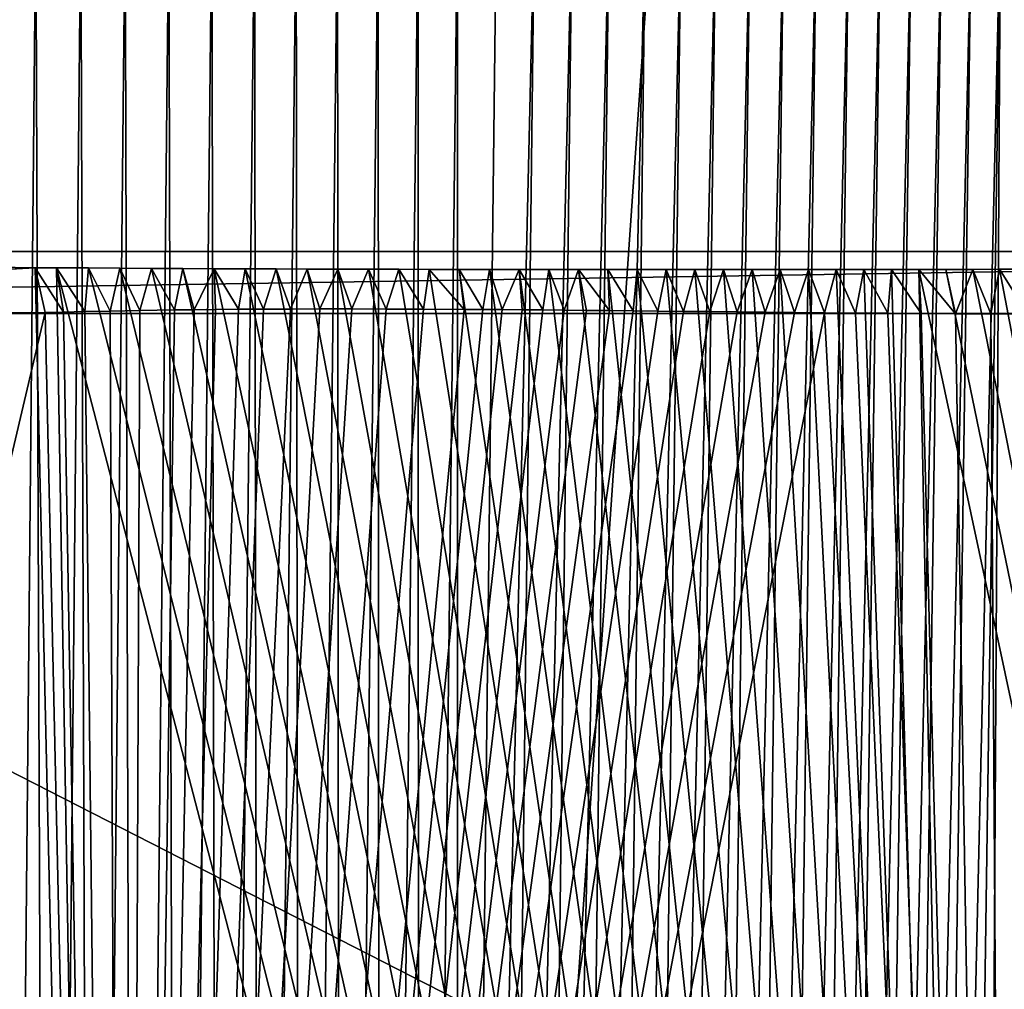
# Model space of a CAD drawing. Header units: millimetres. Extents: x -150 to 308, y -116 to 257.
# Tile 37 of 147: x 255.36 to 258.46, y 29.29 to 32.35. Entities that reach past the tile are written whole.
import ezdxf

# ---------------------------------------------------------------- set-up
doc = ezdxf.new("R2010")
doc.units = ezdxf.units.MM
doc.header["$LTSCALE"] = 81.481481
for name, color, linetype in [('231', 7, 'CONTINUOUS'), ('289', 7, 'CONTINUOUS'), ('296', 7, 'CONTINUOUS'), ('300', 7, 'CONTINUOUS'), ('301', 7, 'CONTINUOUS'), ('303', 7, 'CONTINUOUS'), ('316', 7, 'CONTINUOUS'), ('317', 7, 'CONTINUOUS'), ('318', 7, 'CONTINUOUS'), ('319', 7, 'CONTINUOUS'), ('320', 7, 'CONTINUOUS'), ('326', 7, 'CONTINUOUS'), ('350', 7, 'CONTINUOUS'), ('369', 7, 'CONTINUOUS')]:
    doc.layers.add(name, color=color, linetype=linetype)

msp = doc.modelspace()

# ---------------------------------------------------------------- linework, layer by layer
at = {"layer": '231', "linetype": 'CONTINUOUS'}
for points in [[(250, 21.1069, -55.9805), (250.0005, 118.8276, -55.2137), (264.1112, 21.0965, -53.3087), (250, 21.1069, -55.9805)], [(264.1112, 21.0965, -53.3087), (250.0005, 118.8276, -55.2137), (265.0048, 60.3182, -53.119), (264.1112, 21.0965, -53.3087)]]:
    msp.add_3dface(points, dxfattribs=at)
at = {"layer": '289', "linetype": 'CONTINUOUS'}
for points in [[(250, 36.9386, -28.3547), (256.5516, 21.114, -29.8359), (259.1937, 59.2853, -30.8604), (250, 36.9386, -28.3547)], [(253.4895, 21.113, -28.6875), (256.5516, 21.114, -29.8359), (250, 36.9386, -28.3547), (253.4895, 21.113, -28.6875)]]:
    msp.add_3dface(points, dxfattribs=at)
at = {"layer": '296', "linetype": 'CONTINUOUS'}
msp.add_3dface([(259.1937, 59.2853, -30.8604), (256.5516, 21.114, -29.8359), (259.6705, 21.0972, -31.8982), (259.1937, 59.2853, -30.8604)], dxfattribs=at)
at = {"layer": '300', "linetype": 'CONTINUOUS'}
for points in [[(249.9756, 20.2, -54.1873), (263.0016, 20.2, -51.8043), (250.0001, 31.4198, -53.7986), (249.9756, 20.2, -54.1873)], [(250.0001, 31.4198, -53.7986), (263.0016, 20.2, -51.8043), (262.8171, 31.4198, -51.4581), (250.0001, 31.4198, -53.7986)]]:
    msp.add_3dface(points, dxfattribs=at)
at = {"layer": '301', "linetype": 'CONTINUOUS'}
for points in [[(250, 31.6155, -53.6991), (250.0001, 31.4198, -53.7986), (262.5521, 31.6155, -51.4523), (250, 31.6155, -53.6991)], [(250.0001, 31.4198, -53.7986), (262.8171, 31.4198, -51.4581), (262.5521, 31.6155, -51.4523), (250.0001, 31.4198, -53.7986)]]:
    msp.add_3dface(points, dxfattribs=at)
at = {"layer": '303', "linetype": 'CONTINUOUS'}
for points in [[(250, 31.6155, -53.6991), (262.5521, 31.6155, -51.4523), (250, 20.2, -54.1373), (250, 31.6155, -53.6991)], [(262.5521, 31.6155, -51.4523), (262.7745, 25.9061, -51.6022), (250, 20.2, -54.1373), (262.5521, 31.6155, -51.4523)]]:
    msp.add_3dface(points, dxfattribs=at)
at = {"layer": '316', "linetype": 'CONTINUOUS'}
for points in [[(255.4367, 31.4222, -31.7383), (252.7995, 20.2, -30.3539), (252.7109, 31.421, -30.7359), (255.4367, 31.4222, -31.7383)], [(255.6874, 20.2, -31.3995), (252.7995, 20.2, -30.3539), (255.4367, 31.4222, -31.7383), (255.6874, 20.2, -31.3995)]]:
    msp.add_3dface(points, dxfattribs=at)
at = {"layer": '317', "linetype": 'CONTINUOUS'}
for points in [[(255.4045, 31.5638, -31.8027), (252.7109, 31.421, -30.7359), (252.682, 31.6094, -30.8276), (255.4045, 31.5638, -31.8027)], [(255.4367, 31.4222, -31.7383), (252.7109, 31.421, -30.7359), (255.4045, 31.5638, -31.8027), (255.4367, 31.4222, -31.7383)]]:
    msp.add_3dface(points, dxfattribs=at)
at = {"layer": '318', "linetype": 'CONTINUOUS'}
for points in [[(255.4045, 31.5638, -31.8027), (252.682, 31.6094, -30.8276), (255.6653, 20.2, -31.4444), (255.4045, 31.5638, -31.8027)], [(255.6653, 20.2, -31.4444), (252.682, 31.6094, -30.8276), (252.7693, 20.2, -30.3982), (255.6653, 20.2, -31.4444)], [(255.4724, 31.5639, -31.836), (255.4045, 31.5638, -31.8027), (255.6653, 20.2, -31.4444), (255.4724, 31.5639, -31.836)]]:
    msp.add_3dface(points, dxfattribs=at)
at = {"layer": '319', "linetype": 'CONTINUOUS'}
for points in [[(255.4045, 31.5638, -31.8027), (255.4724, 31.5639, -31.836), (255.4943, 31.4238, -31.7672), (255.4045, 31.5638, -31.8027)], [(255.4367, 31.4222, -31.7383), (255.4045, 31.5638, -31.8027), (255.4943, 31.4238, -31.7672), (255.4367, 31.4222, -31.7383)], [(255.4943, 31.4238, -31.7672), (255.4724, 31.5639, -31.836), (255.562, 31.4254, -31.8017), (255.4943, 31.4238, -31.7672)], [(255.562, 31.4254, -31.8017), (255.4724, 31.5639, -31.836), (255.5726, 31.5633, -31.8859), (255.562, 31.4254, -31.8017)], [(255.6415, 31.4272, -31.8428), (255.562, 31.4254, -31.8017), (255.5726, 31.5633, -31.8859), (255.6415, 31.4272, -31.8428)], [(255.6724, 31.5627, -31.9367), (255.6415, 31.4272, -31.8428), (255.5726, 31.5633, -31.8859), (255.6724, 31.5627, -31.9367)], [(255.735, 31.429, -31.8919), (255.6415, 31.4272, -31.8428), (255.6724, 31.5627, -31.9367), (255.735, 31.429, -31.8919)], [(255.7718, 31.5621, -31.9886), (255.735, 31.429, -31.8919), (255.6724, 31.5627, -31.9367), (255.7718, 31.5621, -31.9886)], [(255.8448, 31.4307, -31.9507), (255.735, 31.429, -31.8919), (255.7718, 31.5621, -31.9886), (255.8448, 31.4307, -31.9507)], [(255.8709, 31.5616, -32.0414), (255.8448, 31.4307, -31.9507), (255.7718, 31.5621, -31.9886), (255.8709, 31.5616, -32.0414)], [(255.9068, 31.4314, -31.9844), (255.8448, 31.4307, -31.9507), (255.8709, 31.5616, -32.0414), (255.9068, 31.4314, -31.9844)], [(255.9695, 31.5611, -32.0952), (255.9068, 31.4314, -31.9844), (255.8709, 31.5616, -32.0414), (255.9695, 31.5611, -32.0952)], [(255.9739, 31.4322, -32.0214), (255.9068, 31.4314, -31.9844), (255.9695, 31.5611, -32.0952), (255.9739, 31.4322, -32.0214)], [(256.0467, 31.4328, -32.0621), (255.9739, 31.4322, -32.0214), (255.9695, 31.5611, -32.0952), (256.0467, 31.4328, -32.0621)], [(256.0678, 31.5607, -32.15), (256.0467, 31.4328, -32.0621), (255.9695, 31.5611, -32.0952), (256.0678, 31.5607, -32.15)], [(256.1257, 31.4333, -32.1068), (256.0467, 31.4328, -32.0621), (256.0678, 31.5607, -32.15), (256.1257, 31.4333, -32.1068)], [(256.1657, 31.5603, -32.2057), (256.1257, 31.4333, -32.1068), (256.0678, 31.5607, -32.15), (256.1657, 31.5603, -32.2057)], [(256.2112, 31.4337, -32.1561), (256.1257, 31.4333, -32.1068), (256.1657, 31.5603, -32.2057), (256.2112, 31.4337, -32.1561)], [(256.2632, 31.5599, -32.2623), (256.2112, 31.4337, -32.1561), (256.1657, 31.5603, -32.2057), (256.2632, 31.5599, -32.2623)], [(256.3039, 31.4339, -32.2104), (256.2112, 31.4337, -32.1561), (256.2632, 31.5599, -32.2623), (256.3039, 31.4339, -32.2104)], [(256.3602, 31.5596, -32.32), (256.3039, 31.4339, -32.2104), (256.2632, 31.5599, -32.2623), (256.3602, 31.5596, -32.32)], [(256.4044, 31.4339, -32.2704), (256.3039, 31.4339, -32.2104), (256.3602, 31.5596, -32.32), (256.4044, 31.4339, -32.2704)], [(256.4568, 31.5593, -32.3785), (256.4044, 31.4339, -32.2704), (256.3602, 31.5596, -32.32), (256.4568, 31.5593, -32.3785)], [(256.5133, 31.4337, -32.3367), (256.4044, 31.4339, -32.2704), (256.4568, 31.5593, -32.3785), (256.5133, 31.4337, -32.3367)], [(256.553, 31.5591, -32.438), (256.5133, 31.4337, -32.3367), (256.4568, 31.5593, -32.3785), (256.553, 31.5591, -32.438)], [(256.6313, 31.4333, -32.4103), (256.5133, 31.4337, -32.3367), (256.553, 31.5591, -32.438), (256.6313, 31.4333, -32.4103)], [(256.6487, 31.5589, -32.4984), (256.6313, 31.4333, -32.4103), (256.553, 31.5591, -32.438), (256.6487, 31.5589, -32.4984)], [(256.7592, 31.4326, -32.4919), (256.6313, 31.4333, -32.4103), (256.6487, 31.5589, -32.4984), (256.7592, 31.4326, -32.4919)], [(256.7439, 31.5587, -32.5598), (256.7592, 31.4326, -32.4919), (256.6487, 31.5589, -32.4984), (256.7439, 31.5587, -32.5598)], [(256.8181, 31.4322, -32.5302), (256.7592, 31.4326, -32.4919), (256.7439, 31.5587, -32.5598), (256.8181, 31.4322, -32.5302)], [(256.8387, 31.5586, -32.622), (256.8181, 31.4322, -32.5302), (256.7439, 31.5587, -32.5598), (256.8387, 31.5586, -32.622)], [(256.8792, 31.4317, -32.5703), (256.8181, 31.4322, -32.5302), (256.8387, 31.5586, -32.622), (256.8792, 31.4317, -32.5703)], [(256.933, 31.5585, -32.6852), (256.8792, 31.4317, -32.5703), (256.8387, 31.5586, -32.622), (256.933, 31.5585, -32.6852)], [(256.9423, 31.4312, -32.6124), (256.8792, 31.4317, -32.5703), (256.933, 31.5585, -32.6852), (256.9423, 31.4312, -32.6124)], [(257.0077, 31.4307, -32.6565), (256.9423, 31.4312, -32.6124), (256.933, 31.5585, -32.6852), (257.0077, 31.4307, -32.6565)], [(257.0268, 31.5584, -32.7493), (257.0077, 31.4307, -32.6565), (256.933, 31.5585, -32.6852), (257.0268, 31.5584, -32.7493)], [(257.0754, 31.43, -32.7028), (257.0077, 31.4307, -32.6565), (257.0268, 31.5584, -32.7493), (257.0754, 31.43, -32.7028)], [(257.12, 31.5584, -32.8142), (257.0754, 31.43, -32.7028), (257.0268, 31.5584, -32.7493), (257.12, 31.5584, -32.8142)], [(257.1456, 31.4294, -32.7514), (257.0754, 31.43, -32.7028), (257.12, 31.5584, -32.8142), (257.1456, 31.4294, -32.7514)], [(257.2181, 31.4287, -32.8024), (257.1456, 31.4294, -32.7514), (257.12, 31.5584, -32.8142), (257.2181, 31.4287, -32.8024)], [(257.2128, 31.5584, -32.8801), (257.2181, 31.4287, -32.8024), (257.12, 31.5584, -32.8142), (257.2128, 31.5584, -32.8801)], [(257.2933, 31.4279, -32.856), (257.2181, 31.4287, -32.8024), (257.2128, 31.5584, -32.8801), (257.2933, 31.4279, -32.856)], [(257.305, 31.5584, -32.9469), (257.2933, 31.4279, -32.856), (257.2128, 31.5584, -32.8801), (257.305, 31.5584, -32.9469)], [(257.371, 31.4271, -32.9123), (257.2933, 31.4279, -32.856), (257.305, 31.5584, -32.9469), (257.371, 31.4271, -32.9123)], [(257.3966, 31.5585, -33.0145), (257.371, 31.4271, -32.9123), (257.305, 31.5584, -32.9469), (257.3966, 31.5585, -33.0145)], [(257.4514, 31.4263, -32.9715), (257.371, 31.4271, -32.9123), (257.3966, 31.5585, -33.0145), (257.4514, 31.4263, -32.9715)], [(257.4877, 31.5585, -33.083), (257.4514, 31.4263, -32.9715), (257.3966, 31.5585, -33.0145), (257.4877, 31.5585, -33.083)], [(257.5346, 31.4254, -33.0338), (257.4514, 31.4263, -32.9715), (257.4877, 31.5585, -33.083), (257.5346, 31.4254, -33.0338)], [(257.5782, 31.5585, -33.1523), (257.5346, 31.4254, -33.0338), (257.4877, 31.5585, -33.083), (257.5782, 31.5585, -33.1523)], [(257.6207, 31.4245, -33.0993), (257.5346, 31.4254, -33.0338), (257.5782, 31.5585, -33.1523), (257.6207, 31.4245, -33.0993)], [(257.6681, 31.5585, -33.2225), (257.6207, 31.4245, -33.0993), (257.5782, 31.5585, -33.1523), (257.6681, 31.5585, -33.2225)], [(257.7097, 31.4237, -33.1683), (257.6207, 31.4245, -33.0993), (257.6681, 31.5585, -33.2225), (257.7097, 31.4237, -33.1683)], [(257.7574, 31.5584, -33.2935), (257.7097, 31.4237, -33.1683), (257.6681, 31.5585, -33.2225), (257.7574, 31.5584, -33.2935)], [(257.8018, 31.4228, -33.2411), (257.7097, 31.4237, -33.1683), (257.7574, 31.5584, -33.2935), (257.8018, 31.4228, -33.2411)], [(257.8461, 31.5583, -33.3654), (257.8018, 31.4228, -33.2411), (257.7574, 31.5584, -33.2935), (257.8461, 31.5583, -33.3654)], [(257.897, 31.4219, -33.3177), (257.8018, 31.4228, -33.2411), (257.8461, 31.5583, -33.3654), (257.897, 31.4219, -33.3177)], [(257.9342, 31.5583, -33.4381), (257.897, 31.4219, -33.3177), (257.8461, 31.5583, -33.3654), (257.9342, 31.5583, -33.4381)], [(257.9953, 31.4211, -33.3985), (257.897, 31.4219, -33.3177), (257.9342, 31.5583, -33.4381), (257.9953, 31.4211, -33.3985)], [(258.0216, 31.5583, -33.5117), (257.9953, 31.4211, -33.3985), (257.9342, 31.5583, -33.4381), (258.0216, 31.5583, -33.5117)], [(258.097, 31.4203, -33.4838), (257.9953, 31.4211, -33.3985), (258.0216, 31.5583, -33.5117), (258.097, 31.4203, -33.4838)], [(258.1085, 31.5583, -33.586), (258.097, 31.4203, -33.4838), (258.0216, 31.5583, -33.5117), (258.1085, 31.5583, -33.586)], [(258.2019, 31.4196, -33.5738), (258.097, 31.4203, -33.4838), (258.1085, 31.5583, -33.586), (258.2019, 31.4196, -33.5738)], [(258.1947, 31.5584, -33.6612), (258.2019, 31.4196, -33.5738), (258.1085, 31.5583, -33.586), (258.1947, 31.5584, -33.6612)], [(258.2802, 31.5586, -33.7373), (258.3104, 31.419, -33.6689), (258.1947, 31.5584, -33.6612), (258.2802, 31.5586, -33.7373)], [(258.3104, 31.419, -33.6689), (258.2019, 31.4196, -33.5738), (258.1947, 31.5584, -33.6612), (258.3104, 31.419, -33.6689)], [(258.3651, 31.5589, -33.8142), (258.3104, 31.419, -33.6689), (258.2802, 31.5586, -33.7373), (258.3651, 31.5589, -33.8142)], [(258.4222, 31.4185, -33.7694), (258.3104, 31.419, -33.6689), (258.3651, 31.5589, -33.8142), (258.4222, 31.4185, -33.7694)], [(258.4494, 31.5593, -33.8919), (258.4222, 31.4185, -33.7694), (258.3651, 31.5589, -33.8142), (258.4494, 31.5593, -33.8919)], [(258.5378, 31.4181, -33.8757), (258.4222, 31.4185, -33.7694), (258.4494, 31.5593, -33.8919), (258.5378, 31.4181, -33.8757)], [(258.533, 31.5599, -33.9705), (258.5378, 31.4181, -33.8757), (258.4494, 31.5593, -33.8919), (258.533, 31.5599, -33.9705)]]:
    msp.add_3dface(points, dxfattribs=at)
at = {"layer": '320', "linetype": 'CONTINUOUS'}
for points in [[(255.4724, 31.5639, -31.836), (255.6653, 20.2, -31.4444), (258.4243, 20.2, -33.2824), (255.4724, 31.5639, -31.836)], [(255.5726, 31.5633, -31.8859), (255.4724, 31.5639, -31.836), (258.4243, 20.2, -33.2824), (255.5726, 31.5633, -31.8859)], [(255.6724, 31.5627, -31.9367), (255.5726, 31.5633, -31.8859), (258.4243, 20.2, -33.2824), (255.6724, 31.5627, -31.9367)], [(255.7718, 31.5621, -31.9886), (255.6724, 31.5627, -31.9367), (258.4243, 20.2, -33.2824), (255.7718, 31.5621, -31.9886)], [(255.8709, 31.5616, -32.0414), (255.7718, 31.5621, -31.9886), (258.4243, 20.2, -33.2824), (255.8709, 31.5616, -32.0414)], [(255.9695, 31.5611, -32.0952), (255.8709, 31.5616, -32.0414), (258.4243, 20.2, -33.2824), (255.9695, 31.5611, -32.0952)], [(256.0678, 31.5607, -32.15), (255.9695, 31.5611, -32.0952), (258.4243, 20.2, -33.2824), (256.0678, 31.5607, -32.15)], [(256.1657, 31.5603, -32.2057), (256.0678, 31.5607, -32.15), (258.4243, 20.2, -33.2824), (256.1657, 31.5603, -32.2057)], [(256.2632, 31.5599, -32.2623), (256.1657, 31.5603, -32.2057), (258.4243, 20.2, -33.2824), (256.2632, 31.5599, -32.2623)], [(256.3602, 31.5596, -32.32), (256.2632, 31.5599, -32.2623), (258.4243, 20.2, -33.2824), (256.3602, 31.5596, -32.32)], [(256.4568, 31.5593, -32.3785), (256.3602, 31.5596, -32.32), (258.4243, 20.2, -33.2824), (256.4568, 31.5593, -32.3785)], [(256.553, 31.5591, -32.438), (256.4568, 31.5593, -32.3785), (258.4243, 20.2, -33.2824), (256.553, 31.5591, -32.438)], [(256.6487, 31.5589, -32.4984), (256.553, 31.5591, -32.438), (258.4243, 20.2, -33.2824), (256.6487, 31.5589, -32.4984)], [(256.7439, 31.5587, -32.5598), (256.6487, 31.5589, -32.4984), (258.4243, 20.2, -33.2824), (256.7439, 31.5587, -32.5598)], [(256.8387, 31.5586, -32.622), (256.7439, 31.5587, -32.5598), (258.4243, 20.2, -33.2824), (256.8387, 31.5586, -32.622)], [(256.933, 31.5585, -32.6852), (256.8387, 31.5586, -32.622), (258.4243, 20.2, -33.2824), (256.933, 31.5585, -32.6852)], [(257.0268, 31.5584, -32.7493), (256.933, 31.5585, -32.6852), (258.4243, 20.2, -33.2824), (257.0268, 31.5584, -32.7493)], [(257.12, 31.5584, -32.8142), (257.0268, 31.5584, -32.7493), (258.4243, 20.2, -33.2824), (257.12, 31.5584, -32.8142)], [(257.2128, 31.5584, -32.8801), (257.12, 31.5584, -32.8142), (258.4243, 20.2, -33.2824), (257.2128, 31.5584, -32.8801)], [(257.305, 31.5584, -32.9469), (257.2128, 31.5584, -32.8801), (258.4243, 20.2, -33.2824), (257.305, 31.5584, -32.9469)], [(257.3966, 31.5585, -33.0145), (257.305, 31.5584, -32.9469), (258.4243, 20.2, -33.2824), (257.3966, 31.5585, -33.0145)], [(257.4877, 31.5585, -33.083), (257.3966, 31.5585, -33.0145), (258.4243, 20.2, -33.2824), (257.4877, 31.5585, -33.083)], [(257.5782, 31.5585, -33.1523), (257.4877, 31.5585, -33.083), (258.4243, 20.2, -33.2824), (257.5782, 31.5585, -33.1523)], [(257.6681, 31.5585, -33.2225), (257.5782, 31.5585, -33.1523), (258.4243, 20.2, -33.2824), (257.6681, 31.5585, -33.2225)], [(257.7574, 31.5584, -33.2935), (257.6681, 31.5585, -33.2225), (258.4243, 20.2, -33.2824), (257.7574, 31.5584, -33.2935)], [(257.8461, 31.5583, -33.3654), (257.7574, 31.5584, -33.2935), (258.4243, 20.2, -33.2824), (257.8461, 31.5583, -33.3654)], [(257.9342, 31.5583, -33.4381), (257.8461, 31.5583, -33.3654), (258.4243, 20.2, -33.2824), (257.9342, 31.5583, -33.4381)], [(258.0216, 31.5583, -33.5117), (257.9342, 31.5583, -33.4381), (258.4243, 20.2, -33.2824), (258.0216, 31.5583, -33.5117)], [(258.1085, 31.5583, -33.586), (258.0216, 31.5583, -33.5117), (258.4243, 20.2, -33.2824), (258.1085, 31.5583, -33.586)], [(258.1947, 31.5584, -33.6612), (258.1085, 31.5583, -33.586), (258.4243, 20.2, -33.2824), (258.1947, 31.5584, -33.6612)], [(258.2802, 31.5586, -33.7373), (258.1947, 31.5584, -33.6612), (260.622, 20.2, -35.7725), (258.2802, 31.5586, -33.7373)], [(260.622, 20.2, -35.7725), (258.1947, 31.5584, -33.6612), (258.4243, 20.2, -33.2824), (260.622, 20.2, -35.7725)], [(258.3651, 31.5589, -33.8142), (258.2802, 31.5586, -33.7373), (260.622, 20.2, -35.7725), (258.3651, 31.5589, -33.8142)], [(258.4494, 31.5593, -33.8919), (258.3651, 31.5589, -33.8142), (260.622, 20.2, -35.7725), (258.4494, 31.5593, -33.8919)], [(258.533, 31.5599, -33.9705), (258.4494, 31.5593, -33.8919), (260.622, 20.2, -35.7725), (258.533, 31.5599, -33.9705)]]:
    msp.add_3dface(points, dxfattribs=at)
at = {"layer": '326', "linetype": 'CONTINUOUS'}
for points in [[(255.6874, 20.2, -31.3995), (256.2112, 31.4337, -32.1561), (256.3039, 31.4339, -32.2104), (255.6874, 20.2, -31.3995)], [(255.6874, 20.2, -31.3995), (256.3039, 31.4339, -32.2104), (256.4044, 31.4339, -32.2704), (255.6874, 20.2, -31.3995)], [(255.6874, 20.2, -31.3995), (256.4044, 31.4339, -32.2704), (256.5133, 31.4337, -32.3367), (255.6874, 20.2, -31.3995)], [(255.6874, 20.2, -31.3995), (256.1257, 31.4333, -32.1068), (256.2112, 31.4337, -32.1561), (255.6874, 20.2, -31.3995)], [(255.6874, 20.2, -31.3995), (256.5133, 31.4337, -32.3367), (256.6313, 31.4333, -32.4103), (255.6874, 20.2, -31.3995)], [(255.6874, 20.2, -31.3995), (256.0467, 31.4328, -32.0621), (256.1257, 31.4333, -32.1068), (255.6874, 20.2, -31.3995)], [(255.6874, 20.2, -31.3995), (256.6313, 31.4333, -32.4103), (256.7592, 31.4326, -32.4919), (255.6874, 20.2, -31.3995)], [(255.6874, 20.2, -31.3995), (255.9739, 31.4322, -32.0214), (256.0467, 31.4328, -32.0621), (255.6874, 20.2, -31.3995)], [(255.6874, 20.2, -31.3995), (256.7592, 31.4326, -32.4919), (256.8181, 31.4322, -32.5302), (255.6874, 20.2, -31.3995)], [(255.6874, 20.2, -31.3995), (255.9068, 31.4314, -31.9844), (255.9739, 31.4322, -32.0214), (255.6874, 20.2, -31.3995)], [(255.6874, 20.2, -31.3995), (256.8181, 31.4322, -32.5302), (256.8792, 31.4317, -32.5703), (255.6874, 20.2, -31.3995)], [(255.6874, 20.2, -31.3995), (256.8792, 31.4317, -32.5703), (256.9423, 31.4312, -32.6124), (255.6874, 20.2, -31.3995)], [(255.6874, 20.2, -31.3995), (255.8448, 31.4307, -31.9507), (255.9068, 31.4314, -31.9844), (255.6874, 20.2, -31.3995)], [(255.6874, 20.2, -31.3995), (256.9423, 31.4312, -32.6124), (257.0077, 31.4307, -32.6565), (255.6874, 20.2, -31.3995)], [(255.6874, 20.2, -31.3995), (255.735, 31.429, -31.8919), (255.8448, 31.4307, -31.9507), (255.6874, 20.2, -31.3995)], [(255.6874, 20.2, -31.3995), (257.0077, 31.4307, -32.6565), (257.0754, 31.43, -32.7028), (255.6874, 20.2, -31.3995)], [(255.6874, 20.2, -31.3995), (257.0754, 31.43, -32.7028), (257.1456, 31.4294, -32.7514), (255.6874, 20.2, -31.3995)], [(255.6874, 20.2, -31.3995), (255.4367, 31.4222, -31.7383), (255.4943, 31.4238, -31.7672), (255.6874, 20.2, -31.3995)], [(255.6874, 20.2, -31.3995), (255.4943, 31.4238, -31.7672), (255.562, 31.4254, -31.8017), (255.6874, 20.2, -31.3995)], [(255.6874, 20.2, -31.3995), (255.562, 31.4254, -31.8017), (255.6415, 31.4272, -31.8428), (255.6874, 20.2, -31.3995)], [(255.6874, 20.2, -31.3995), (255.6415, 31.4272, -31.8428), (255.735, 31.429, -31.8919), (255.6874, 20.2, -31.3995)], [(255.6874, 20.2, -31.3995), (257.1456, 31.4294, -32.7514), (257.2181, 31.4287, -32.8024), (255.6874, 20.2, -31.3995)], [(255.6874, 20.2, -31.3995), (257.2181, 31.4287, -32.8024), (257.2933, 31.4279, -32.856), (255.6874, 20.2, -31.3995)], [(255.6874, 20.2, -31.3995), (257.2933, 31.4279, -32.856), (257.371, 31.4271, -32.9123), (255.6874, 20.2, -31.3995)], [(255.6874, 20.2, -31.3995), (257.371, 31.4271, -32.9123), (257.4514, 31.4263, -32.9715), (255.6874, 20.2, -31.3995)], [(255.6874, 20.2, -31.3995), (257.4514, 31.4263, -32.9715), (257.5346, 31.4254, -33.0338), (255.6874, 20.2, -31.3995)], [(255.6874, 20.2, -31.3995), (257.5346, 31.4254, -33.0338), (257.6207, 31.4245, -33.0993), (255.6874, 20.2, -31.3995)], [(255.6874, 20.2, -31.3995), (257.6207, 31.4245, -33.0993), (257.7097, 31.4237, -33.1683), (255.6874, 20.2, -31.3995)], [(255.6874, 20.2, -31.3995), (257.7097, 31.4237, -33.1683), (257.8018, 31.4228, -33.2411), (255.6874, 20.2, -31.3995)], [(255.6874, 20.2, -31.3995), (257.8018, 31.4228, -33.2411), (257.897, 31.4219, -33.3177), (255.6874, 20.2, -31.3995)], [(258.497, 20.2, -33.278), (255.6874, 20.2, -31.3995), (257.897, 31.4219, -33.3177), (258.497, 20.2, -33.278)], [(258.497, 20.2, -33.278), (257.897, 31.4219, -33.3177), (257.9953, 31.4211, -33.3985), (258.497, 20.2, -33.278)], [(258.497, 20.2, -33.278), (257.9953, 31.4211, -33.3985), (258.097, 31.4203, -33.4838), (258.497, 20.2, -33.278)], [(258.497, 20.2, -33.278), (258.097, 31.4203, -33.4838), (258.2019, 31.4196, -33.5738), (258.497, 20.2, -33.278)], [(258.497, 20.2, -33.278), (258.2019, 31.4196, -33.5738), (258.3104, 31.419, -33.6689), (258.497, 20.2, -33.278)], [(258.497, 20.2, -33.278), (258.3104, 31.419, -33.6689), (258.4222, 31.4185, -33.7694), (258.497, 20.2, -33.278)], [(258.497, 20.2, -33.278), (258.4222, 31.4185, -33.7694), (258.5378, 31.4181, -33.8757), (258.497, 20.2, -33.278)]]:
    msp.add_3dface(points, dxfattribs=at)
at = {"layer": '350', "linetype": 'CONTINUOUS'}
for points in [[(250, 22.2, -51.3486), (260.165, 22.2, -49.7853), (250, 32.7, -51.5318), (250, 22.2, -51.3486)], [(260.165, 22.2, -49.7853), (260.2583, 27.4508, -49.8519), (250, 32.7, -51.5318), (260.165, 22.2, -49.7853)], [(260.2583, 27.4508, -49.8519), (260.3515, 32.7, -49.9184), (250, 32.7, -51.5318), (260.2583, 27.4508, -49.8519)]]:
    msp.add_3dface(points, dxfattribs=at)
at = {"layer": '369', "linetype": 'CONTINUOUS'}
for points in [[(255.3072, 22.2, -34.4372), (255.263, 32.7, -34.1952), (255.4069, 32.7, -34.2834), (255.3072, 22.2, -34.4372)], [(255.4464, 22.2, -34.5255), (255.3072, 22.2, -34.4372), (255.4069, 32.7, -34.2834), (255.4464, 22.2, -34.5255)], [(255.4464, 22.2, -34.5255), (255.4069, 32.7, -34.2834), (255.5488, 32.7, -34.3734), (255.4464, 22.2, -34.5255)], [(255.5837, 22.2, -34.6157), (255.4464, 22.2, -34.5255), (255.5488, 32.7, -34.3734), (255.5837, 22.2, -34.6157)], [(255.5837, 22.2, -34.6157), (255.5488, 32.7, -34.3734), (255.6888, 32.7, -34.4653), (255.5837, 22.2, -34.6157)], [(255.7191, 22.2, -34.7078), (255.5837, 22.2, -34.6157), (255.6888, 32.7, -34.4653), (255.7191, 22.2, -34.7078)], [(255.7191, 22.2, -34.7078), (255.6888, 32.7, -34.4653), (255.8268, 32.7, -34.5591), (255.7191, 22.2, -34.7078)], [(255.8527, 22.2, -34.8017), (255.7191, 22.2, -34.7078), (255.8268, 32.7, -34.5591), (255.8527, 22.2, -34.8017)], [(255.8527, 22.2, -34.8017), (255.8268, 32.7, -34.5591), (255.9629, 32.7, -34.6546), (255.8527, 22.2, -34.8017)], [(255.9844, 22.2, -34.8974), (255.8527, 22.2, -34.8017), (255.9629, 32.7, -34.6546), (255.9844, 22.2, -34.8974)], [(255.9844, 22.2, -34.8974), (255.9629, 32.7, -34.6546), (256.097, 32.7, -34.752), (255.9844, 22.2, -34.8974)], [(256.1142, 22.2, -34.995), (255.9844, 22.2, -34.8974), (256.097, 32.7, -34.752), (256.1142, 22.2, -34.995)], [(256.1142, 22.2, -34.995), (256.097, 32.7, -34.752), (256.2291, 32.7, -34.8513), (256.1142, 22.2, -34.995)], [(256.2422, 22.2, -35.0945), (256.1142, 22.2, -34.995), (256.2291, 32.7, -34.8513), (256.2422, 22.2, -35.0945)], [(256.2422, 22.2, -35.0945), (256.2291, 32.7, -34.8513), (256.3592, 32.7, -34.9524), (256.2422, 22.2, -35.0945)], [(256.3685, 22.2, -35.196), (256.2422, 22.2, -35.0945), (256.3592, 32.7, -34.9524), (256.3685, 22.2, -35.196)], [(256.3685, 22.2, -35.196), (256.3592, 32.7, -34.9524), (256.4875, 32.7, -35.0555), (256.3685, 22.2, -35.196)], [(256.4932, 22.2, -35.2997), (256.3685, 22.2, -35.196), (256.4875, 32.7, -35.0555), (256.4932, 22.2, -35.2997)], [(256.4932, 22.2, -35.2997), (256.4875, 32.7, -35.0555), (256.614, 32.7, -35.1605), (256.4932, 22.2, -35.2997)], [(256.6161, 22.2, -35.4054), (256.4932, 22.2, -35.2997), (256.614, 32.7, -35.1605), (256.6161, 22.2, -35.4054)], [(256.6161, 22.2, -35.4054), (256.614, 32.7, -35.1605), (256.7385, 32.7, -35.2675), (256.6161, 22.2, -35.4054)], [(256.7373, 22.2, -35.5131), (256.6161, 22.2, -35.4054), (256.7385, 32.7, -35.2675), (256.7373, 22.2, -35.5131)], [(256.8566, 22.2, -35.6227), (256.7373, 22.2, -35.5131), (256.9818, 32.7, -35.4872), (256.8566, 22.2, -35.6227)], [(256.7373, 22.2, -35.5131), (256.7385, 32.7, -35.2675), (256.8611, 32.7, -35.3764), (256.7373, 22.2, -35.5131)], [(256.7373, 22.2, -35.5131), (256.8611, 32.7, -35.3764), (256.9818, 32.7, -35.4872), (256.7373, 22.2, -35.5131)], [(256.9739, 22.2, -35.734), (256.8566, 22.2, -35.6227), (257.1004, 32.7, -35.5997), (256.9739, 22.2, -35.734)], [(256.8566, 22.2, -35.6227), (256.9818, 32.7, -35.4872), (257.1004, 32.7, -35.5997), (256.8566, 22.2, -35.6227)], [(257.0893, 22.2, -35.847), (256.9739, 22.2, -35.734), (257.217, 32.7, -35.714), (257.0893, 22.2, -35.847)], [(256.9739, 22.2, -35.734), (257.1004, 32.7, -35.5997), (257.217, 32.7, -35.714), (256.9739, 22.2, -35.734)], [(257.2025, 22.2, -35.9615), (257.0893, 22.2, -35.847), (257.3316, 32.7, -35.83), (257.2025, 22.2, -35.9615)], [(257.0893, 22.2, -35.847), (257.217, 32.7, -35.714), (257.3316, 32.7, -35.83), (257.0893, 22.2, -35.847)], [(257.3136, 22.2, -36.0776), (257.2025, 22.2, -35.9615), (257.444, 32.7, -35.9476), (257.3136, 22.2, -36.0776)], [(257.2025, 22.2, -35.9615), (257.3316, 32.7, -35.83), (257.444, 32.7, -35.9476), (257.2025, 22.2, -35.9615)], [(257.4225, 22.2, -36.1951), (257.3136, 22.2, -36.0776), (257.5543, 32.7, -36.0668), (257.4225, 22.2, -36.1951)], [(257.3136, 22.2, -36.0776), (257.444, 32.7, -35.9476), (257.5543, 32.7, -36.0668), (257.3136, 22.2, -36.0776)], [(257.529, 22.2, -36.3139), (257.4225, 22.2, -36.1951), (257.6624, 32.7, -36.1876), (257.529, 22.2, -36.3139)], [(257.4225, 22.2, -36.1951), (257.5543, 32.7, -36.0668), (257.6624, 32.7, -36.1876), (257.4225, 22.2, -36.1951)], [(257.6332, 22.2, -36.434), (257.529, 22.2, -36.3139), (257.7683, 32.7, -36.3099), (257.6332, 22.2, -36.434)], [(257.529, 22.2, -36.3139), (257.6624, 32.7, -36.1876), (257.7683, 32.7, -36.3099), (257.529, 22.2, -36.3139)], [(257.7349, 22.2, -36.5552), (257.6332, 22.2, -36.434), (257.872, 32.7, -36.4338), (257.7349, 22.2, -36.5552)], [(257.6332, 22.2, -36.434), (257.7683, 32.7, -36.3099), (257.872, 32.7, -36.4338), (257.6332, 22.2, -36.434)], [(257.8345, 22.2, -36.6781), (257.7349, 22.2, -36.5552), (257.9737, 32.7, -36.5594), (257.8345, 22.2, -36.6781)], [(257.7349, 22.2, -36.5552), (257.872, 32.7, -36.4338), (257.9737, 32.7, -36.5594), (257.7349, 22.2, -36.5552)], [(257.932, 22.2, -36.8026), (257.8345, 22.2, -36.6781), (258.0736, 32.7, -36.687), (257.932, 22.2, -36.8026)], [(257.8345, 22.2, -36.6781), (257.9737, 32.7, -36.5594), (258.0736, 32.7, -36.687), (257.8345, 22.2, -36.6781)], [(258.0275, 22.2, -36.9287), (257.932, 22.2, -36.8026), (258.1714, 32.7, -36.8164), (258.0275, 22.2, -36.9287)], [(257.932, 22.2, -36.8026), (258.0736, 32.7, -36.687), (258.1714, 32.7, -36.8164), (257.932, 22.2, -36.8026)], [(258.1207, 22.2, -37.0563), (258.0275, 22.2, -36.9287), (258.2673, 32.7, -36.9475), (258.1207, 22.2, -37.0563)], [(258.0275, 22.2, -36.9287), (258.1714, 32.7, -36.8164), (258.2673, 32.7, -36.9475), (258.0275, 22.2, -36.9287)], [(258.2118, 22.2, -37.1854), (258.1207, 22.2, -37.0563), (258.3609, 32.7, -37.0802), (258.2118, 22.2, -37.1854)], [(258.1207, 22.2, -37.0563), (258.2673, 32.7, -36.9475), (258.3609, 32.7, -37.0802), (258.1207, 22.2, -37.0563)], [(258.3006, 22.2, -37.3158), (258.2118, 22.2, -37.1854), (258.4524, 32.7, -37.2144), (258.3006, 22.2, -37.3158)], [(258.2118, 22.2, -37.1854), (258.3609, 32.7, -37.0802), (258.4524, 32.7, -37.2144), (258.2118, 22.2, -37.1854)], [(258.39, 22.2, -37.4519), (258.3006, 22.2, -37.3158), (258.4524, 32.7, -37.2144), (258.39, 22.2, -37.4519)], [(258.4768, 22.2, -37.5893), (258.39, 22.2, -37.4519), (258.5444, 32.7, -37.3545), (258.4768, 22.2, -37.5893)], [(258.39, 22.2, -37.4519), (258.4524, 32.7, -37.2144), (258.5444, 32.7, -37.3545), (258.39, 22.2, -37.4519)]]:
    msp.add_3dface(points, dxfattribs=at)

doc.saveas('drawing.dxf')
